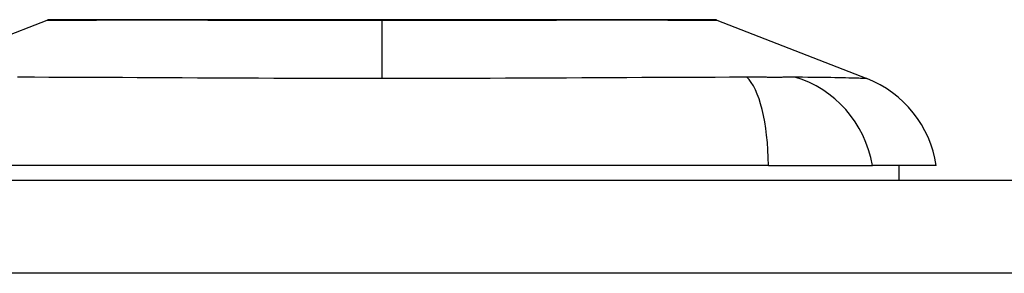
# Model space of a CAD drawing. Header units: inches. Extents: x 12 to 399, y 35 to 188.
# Tile 132 of 193: x 16.022 to 17.071, y 187.88 to 188.149. Entities that reach past the tile are written whole.
import ezdxf

# ---------------------------------------------------------------- set-up
doc = ezdxf.new("R2010")
doc.units = ezdxf.units.IN
doc.header["$MEASUREMENT"] = 0
doc.layers.add('Visible Edges(ANSI)', color=7, linetype='Continuous', lineweight=25)
doc.layers.add('Visible Tangent Edges(ANSI)', color=7, linetype='Continuous', lineweight=25)

msp = doc.modelspace()

# ---------------------------------------------------------------- linework, layer by layer
at = {"layer": 'Visible Edges(ANSI)'}
for p, q in [((15.8917, 188.0868), (16.0514, 188.1489)), ((16.7652, 188.1489), (16.9249, 188.0868)), ((16.8201, 187.9944), (15.9966, 187.9944)), ((16.8201, 187.9944), (16.9308, 187.9944)), ((16.9989, 187.9944), (16.9308, 187.9944)), ((16.9595, 187.9786), (16.9595, 187.9944)), ((12.2573, 187.9786), (53.8623, 187.9786))]:
    msp.add_line(p, q, dxfattribs=at)
at = {"layer": 'Visible Edges(ANSI)', "flags": 128}
msp.add_lwpolyline([(16.7634, 188.1492), (16.763, 188.1492), (16.7617, 188.1492), (16.7596, 188.1492), (16.7566, 188.1492), (16.7528, 188.1492), (16.7482, 188.1493), (16.7427, 188.1493), (16.7364, 188.1493), (16.7293, 188.1493), (16.7215, 188.1493), (16.7129, 188.1494), (16.7036, 188.1494), (16.6936, 188.1494), (16.6829, 188.1494), (16.6716, 188.1494), (16.6596, 188.1494), (16.647, 188.1494), (16.6339, 188.1494), (16.6202, 188.1494), (16.6059, 188.1494), (16.5912, 188.1494), (16.576, 188.1493), (16.5604, 188.1493), (16.5444, 188.1493), (16.5282, 188.1493), (16.5117, 188.1493), (16.4949, 188.1492), (16.4779, 188.1492), (16.4607, 188.1492), (16.4434, 188.1492), (16.426, 188.1492), (16.4086, 188.1492), (16.3912, 188.1492), (16.3738, 188.1492), (16.3565, 188.1492), (16.3392, 188.1492), (16.3221, 188.1492), (16.3053, 188.1493), (16.2887, 188.1493), (16.2725, 188.1493), (16.2566, 188.1493), (16.241, 188.1493), (16.2258, 188.1494), (16.211, 188.1494), (16.1966, 188.1494), (16.1828, 188.1494), (16.1696, 188.1494), (16.157, 188.1494), (16.1451, 188.1494), (16.1337, 188.1494), (16.123, 188.1494), (16.113, 188.1494), (16.1037, 188.1494), (16.0951, 188.1493), (16.0873, 188.1493), (16.0802, 188.1493), (16.0739, 188.1493), (16.0685, 188.1493), (16.0638, 188.1492), (16.06, 188.1492), (16.0571, 188.1492), (16.0549, 188.1492), (16.0536, 188.1492), (16.0532, 188.1492)], dxfattribs=at)
at = {"layer": 'Visible Edges(ANSI)'}
for centre, radius, start, end in [((16.0532, 188.1443), 0.00492, 90.2088, 111.2505), ((16.7634, 188.1443), 0.00492, 68.7495, 89.7912), ((16.8821, 187.9767), 0.1181, 8.6009, 68.7495)]:
    msp.add_arc(centre, radius, start, end, dxfattribs=at)
at = {"layer": 'Visible Tangent Edges(ANSI)'}
for p, q in [((16.4083, 188.1492), (16.4083, 188.1489)), ((16.4083, 188.0868), (16.4083, 188.1489)), ((53.8623, 187.8796), (12.2573, 187.8796))]:
    msp.add_line(p, q, dxfattribs=at)
at = {"layer": 'Visible Tangent Edges(ANSI)', "flags": 128}
for points in [[(16.0515, 188.1489), (16.0516, 188.1489), (16.052, 188.1489), (16.0528, 188.1489), (16.0538, 188.1489), (16.0552, 188.1489), (16.0568, 188.1489), (16.0588, 188.1489), (16.061, 188.1489), (16.0635, 188.149), (16.0663, 188.149), (16.0694, 188.149), (16.0727, 188.149), (16.0764, 188.149), (16.0803, 188.149), (16.0845, 188.1491), (16.0889, 188.1491), (16.0937, 188.1491), (16.0987, 188.1491), (16.1039, 188.1491), (16.1094, 188.1492), (16.1151, 188.1492), (16.1211, 188.1492), (16.1273, 188.1492), (16.1337, 188.1492)], [(16.1337, 188.1492), (16.1355, 188.1492), (16.1373, 188.1493), (16.1391, 188.1493), (16.1409, 188.1493), (16.1428, 188.1493), (16.1446, 188.1493), (16.1465, 188.1493), (16.1484, 188.1493), (16.1503, 188.1493), (16.1522, 188.1493), (16.1542, 188.1493), (16.1561, 188.1493), (16.1581, 188.1493), (16.1601, 188.1493), (16.1621, 188.1493), (16.1641, 188.1493), (16.1661, 188.1493), (16.1682, 188.1493), (16.1702, 188.1493), (16.1723, 188.1493), (16.1744, 188.1493), (16.1765, 188.1493), (16.1786, 188.1492), (16.1808, 188.1492)], [(16.1808, 188.1492), (16.1888, 188.1492), (16.197, 188.1492), (16.2053, 188.1492), (16.2139, 188.1492), (16.2226, 188.1491), (16.2315, 188.1491), (16.2405, 188.1491), (16.2496, 188.1491), (16.2589, 188.1491), (16.2682, 188.149), (16.2777, 188.149), (16.2873, 188.149), (16.297, 188.149), (16.3068, 188.149), (16.3167, 188.149), (16.3267, 188.1489), (16.3368, 188.1489), (16.3469, 188.1489), (16.3571, 188.1489), (16.3673, 188.1489), (16.3776, 188.1489), (16.3878, 188.1489), (16.3981, 188.1489), (16.4083, 188.1489)], [(16.4083, 188.1489), (16.4186, 188.1489), (16.4288, 188.1489), (16.4391, 188.1489), (16.4494, 188.1489), (16.4596, 188.1489), (16.4698, 188.1489), (16.4799, 188.1489), (16.49, 188.1489), (16.5, 188.149), (16.5099, 188.149), (16.5197, 188.149), (16.5293, 188.149), (16.5389, 188.149), (16.5484, 188.149), (16.5578, 188.1491), (16.5671, 188.1491), (16.5763, 188.1491), (16.5853, 188.1491), (16.5942, 188.1491), (16.6028, 188.1492), (16.6114, 188.1492), (16.6197, 188.1492), (16.6279, 188.1492), (16.6359, 188.1492)], [(16.6359, 188.1492), (16.638, 188.1492), (16.6401, 188.1493), (16.6422, 188.1493), (16.6443, 188.1493), (16.6464, 188.1493), (16.6485, 188.1493), (16.6505, 188.1493), (16.6525, 188.1493), (16.6545, 188.1493), (16.6565, 188.1493), (16.6585, 188.1493), (16.6605, 188.1493), (16.6625, 188.1493), (16.6644, 188.1493), (16.6663, 188.1493), (16.6682, 188.1493), (16.6701, 188.1493), (16.672, 188.1493), (16.6739, 188.1493), (16.6757, 188.1493), (16.6775, 188.1493), (16.6794, 188.1493), (16.6812, 188.1492), (16.6829, 188.1492)], [(16.6829, 188.1492), (16.6894, 188.1492), (16.6955, 188.1492), (16.7015, 188.1492), (16.7072, 188.1492), (16.7127, 188.1491), (16.718, 188.1491), (16.7229, 188.1491), (16.7277, 188.1491), (16.7321, 188.1491), (16.7363, 188.149), (16.7403, 188.149), (16.7439, 188.149), (16.7473, 188.149), (16.7504, 188.149), (16.7532, 188.149), (16.7557, 188.1489), (16.7579, 188.1489), (16.7598, 188.1489), (16.7614, 188.1489), (16.7628, 188.1489), (16.7638, 188.1489), (16.7646, 188.1489), (16.765, 188.1489), (16.7652, 188.1489)], [(16.4083, 188.0868), (16.3918, 188.0868), (16.3753, 188.0868), (16.3588, 188.0868), (16.3423, 188.0869), (16.3258, 188.0869), (16.3094, 188.087), (16.293, 188.087), (16.2766, 188.0871), (16.2603, 188.0872), (16.244, 188.0872), (16.2277, 188.0873), (16.2116, 188.0874), (16.1954, 188.0875), (16.1793, 188.0876), (16.1633, 188.0877), (16.1474, 188.0877), (16.1315, 188.0878), (16.1157, 188.0879), (16.1, 188.088), (16.0844, 188.088), (16.0688, 188.0881), (16.0533, 188.0881), (16.0379, 188.0882), (16.0197, 188.0883)], [(16.7969, 188.0883), (16.7787, 188.0882), (16.7634, 188.0881), (16.7479, 188.0881), (16.7323, 188.088), (16.7167, 188.088), (16.7009, 188.0879), (16.6851, 188.0878), (16.6692, 188.0877), (16.6533, 188.0877), (16.6372, 188.0876), (16.6211, 188.0875), (16.605, 188.0874), (16.5888, 188.0873), (16.5725, 188.0872), (16.5562, 188.0872), (16.5399, 188.0871), (16.5236, 188.087), (16.5072, 188.087), (16.4908, 188.0869), (16.4743, 188.0869), (16.4578, 188.0868), (16.4413, 188.0868), (16.4248, 188.0868), (16.4083, 188.0868)], [(16.8271, 188.0881), (16.826, 188.0881), (16.8249, 188.0881), (16.8237, 188.0881), (16.8226, 188.0881), (16.8214, 188.0881), (16.8203, 188.0881), (16.8191, 188.0881), (16.8179, 188.0882), (16.8167, 188.0882), (16.8154, 188.0882), (16.8142, 188.0882), (16.8129, 188.0882), (16.8117, 188.0882), (16.8104, 188.0882), (16.8091, 188.0882), (16.8078, 188.0882), (16.8065, 188.0882), (16.8051, 188.0882), (16.8038, 188.0882), (16.8024, 188.0883), (16.8011, 188.0883), (16.7997, 188.0883), (16.7983, 188.0883), (16.7969, 188.0883)], [(16.8483, 188.0883), (16.8476, 188.0883), (16.8469, 188.0883), (16.8462, 188.0883), (16.8455, 188.0883), (16.8447, 188.0882), (16.844, 188.0882), (16.8432, 188.0882), (16.8424, 188.0882), (16.8416, 188.0882), (16.8407, 188.0882), (16.8399, 188.0882), (16.839, 188.0882), (16.8381, 188.0882), (16.8372, 188.0882), (16.8362, 188.0882), (16.8353, 188.0882), (16.8343, 188.0881), (16.8333, 188.0881), (16.8323, 188.0881), (16.8313, 188.0881), (16.8303, 188.0881), (16.8292, 188.0881), (16.8282, 188.0881), (16.8271, 188.0881)], [(16.9249, 188.0868), (16.9248, 188.0868), (16.9243, 188.0868), (16.9237, 188.0868), (16.9227, 188.0869), (16.9215, 188.0869), (16.92, 188.087), (16.9183, 188.087), (16.9162, 188.0871), (16.914, 188.0872), (16.9114, 188.0872), (16.9086, 188.0873), (16.9056, 188.0874), (16.9023, 188.0875), (16.8987, 188.0876), (16.8949, 188.0877), (16.8909, 188.0877), (16.8867, 188.0878), (16.8822, 188.0879), (16.8775, 188.088), (16.8725, 188.088), (16.8674, 188.0881), (16.862, 188.0881), (16.8565, 188.0882), (16.8483, 188.0883)]]:
    msp.add_lwpolyline(points, dxfattribs=at)
at = {"layer": 'Visible Tangent Edges(ANSI)'}
for centre, major_axis, ratio, start_param, end_param in [((16.7826, 187.9744), (0.0053, 0.118), 0.314585, 4.896593, 6.033863), ((16.8206, 187.9744), (-0.0158, 0.117), 0.948273, 4.754759, 5.892029)]:
    msp.add_ellipse(centre, major_axis=major_axis, ratio=ratio, start_param=start_param, end_param=end_param, dxfattribs=at)

doc.saveas('drawing.dxf')
